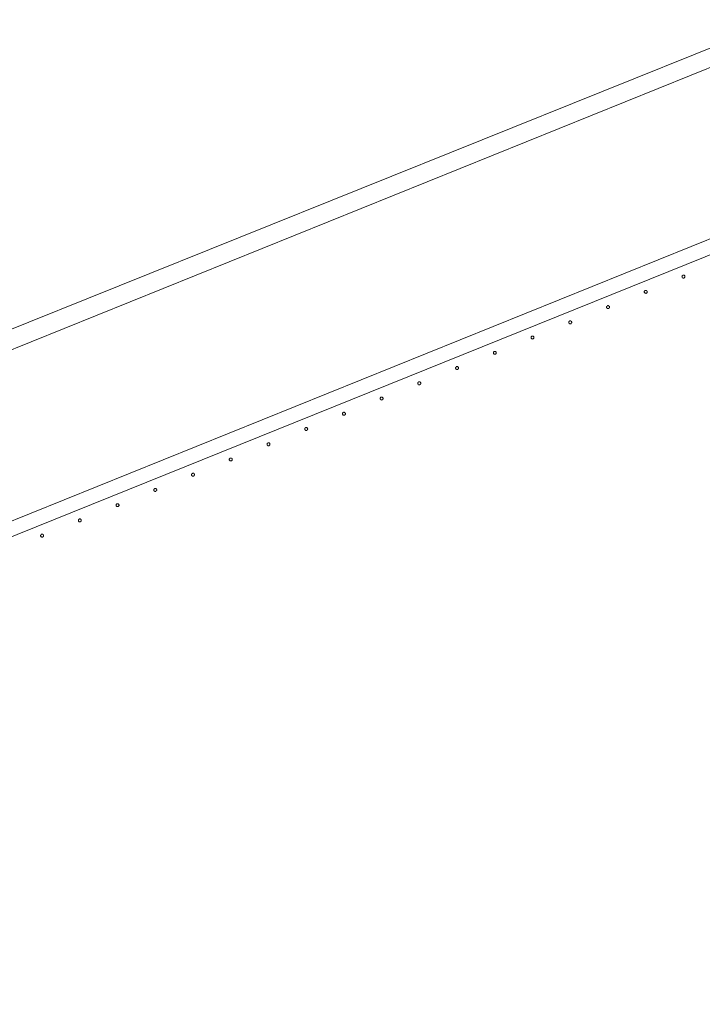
# Model space of a CAD drawing. Header units: millimetres. Extents: x -2624 to 101766, y -16 to 109490.
# Tile 95 of 151: x 54145 to 55068, y 84298 to 85628. Entities that reach past the tile are written whole.
import ezdxf

# ---------------------------------------------------------------- set-up
doc = ezdxf.new("R2010")
doc.units = ezdxf.units.MM
doc.header["$MEASUREMENT"] = 0
doc.layers.add('L1', color=7, linetype='Continuous')
doc.layers.add('VRD _ Clôture.VRD', color=7, linetype='Continuous')

# ---------------------------------------------------------------- blocks, each defined once
blk = doc.blocks.new('Élément de coupe_166')
at = {"layer": 'L1', "color": 7, "linetype": 'Continuous', "lineweight": 15}
blk.add_line((48551.4, 82966.7), (67799.4, 90702.2), dxfattribs=at)
blk = doc.blocks.new('Élément de coupe_170')
at = {"layer": 'VRD _ Clôture.VRD', "color": 7, "linetype": 'Continuous', "lineweight": 15}
for p, q in [((53215, 84579.6), (55706.8, 85586.2)), ((53222.5, 84561.1), (55714.3, 85567.6))]:
    blk.add_line(p, q, dxfattribs=at)
blk = doc.blocks.new('Élément de coupe_708')
at = {"layer": 'VRD _ Clôture.VRD', "color": 7, "linetype": 'Continuous', "lineweight": 15}
for p, q in [((54173.9, 84931.7), (54173.8, 84931.3)), ((54173.8, 84931.3), (54173.8, 84931)), ((54173.8, 84931), (54173.8, 84930.6)), ((54173.8, 84930.6), (54173.9, 84930.3)), ((54174, 84932), (54173.9, 84931.7)), ((54173.9, 84930.3), (54174.1, 84930)), ((54174.2, 84932.3), (54174, 84932)), ((54174.1, 84930), (54174.3, 84929.7)), ((54174.7, 84932.7), (54174.4, 84932.5)), ((54174.6, 84929.5), (54174.8, 84929.3)), ((54175, 84932.9), (54174.7, 84932.7)), ((54174.8, 84929.3), (54175.2, 84929.2)), ((54175.4, 84933), (54175, 84932.9)), ((54175.2, 84929.2), (54175.5, 84929.1)), ((54175.7, 84933.1), (54175.4, 84933)), ((54175.5, 84929.1), (54175.9, 84929.1)), ((54176.1, 84933), (54175.7, 84933.1)), ((54175.9, 84929.1), (54176.2, 84929.1)), ((54176.4, 84933), (54176.1, 84933)), ((54176.2, 84929.1), (54176.5, 84929.2)), ((54176.7, 84932.8), (54176.4, 84933)), ((54176.5, 84929.2), (54176.8, 84929.4)), ((54177, 84932.6), (54176.7, 84932.8)), ((54176.8, 84929.4), (54177.1, 84929.6)), ((54177.5, 84932.1), (54177.3, 84932.4)), ((54177.4, 84929.8), (54177.6, 84930.1)), ((54177.6, 84931.8), (54177.5, 84932.1)), ((54177.7, 84931.5), (54177.6, 84931.8)), ((54177.6, 84930.1), (54177.7, 84930.4)), ((54177.8, 84931.1), (54177.7, 84931.5)), ((54177.7, 84930.4), (54177.8, 84930.8)), ((54177.8, 84930.8), (54177.8, 84931.1))]:
    blk.add_line(p, q, dxfattribs=at)
blk = doc.blocks.new('Élément de coupe_709')
at = {"layer": 'VRD _ Clôture.VRD', "color": 7, "linetype": 'Continuous', "lineweight": 15}
for p, q in [((54224.9, 84952.3), (54224.8, 84951.9)), ((54224.8, 84951.9), (54224.8, 84951.6)), ((54224.8, 84951.6), (54224.8, 84951.2)), ((54224.8, 84951.2), (54224.9, 84950.9)), ((54225, 84952.6), (54224.9, 84952.3)), ((54224.9, 84950.9), (54225.1, 84950.6)), ((54225.2, 84952.9), (54225, 84952.6)), ((54225.1, 84950.6), (54225.3, 84950.3)), ((54225.7, 84953.3), (54225.4, 84953.1)), ((54226, 84953.5), (54225.7, 84953.3)), ((54226.4, 84953.6), (54226, 84953.5)), ((54226.7, 84953.6), (54226.4, 84953.6)), ((54227.1, 84953.6), (54226.7, 84953.6)), ((54227.4, 84953.6), (54227.1, 84953.6)), ((54227.7, 84953.4), (54227.4, 84953.6)), ((54228, 84953.2), (54227.7, 84953.4)), ((54228.5, 84952.7), (54228.3, 84953)), ((54228.4, 84950.4), (54228.5, 84950.7)), ((54228.6, 84952.4), (54228.5, 84952.7)), ((54228.5, 84950.7), (54228.7, 84951)), ((54228.7, 84952.1), (54228.6, 84952.4)), ((54228.8, 84951.7), (54228.7, 84952.1)), ((54228.7, 84951), (54228.8, 84951.4)), ((54228.8, 84951.4), (54228.8, 84951.7)), ((54225.6, 84950.1), (54225.8, 84949.9)), ((54225.8, 84949.9), (54226.2, 84949.7)), ((54226.2, 84949.7), (54226.5, 84949.7)), ((54226.5, 84949.7), (54226.9, 84949.7)), ((54226.9, 84949.7), (54227.2, 84949.7)), ((54227.2, 84949.7), (54227.5, 84949.8)), ((54227.5, 84949.8), (54227.8, 84950)), ((54227.8, 84950), (54228.1, 84950.2))]:
    blk.add_line(p, q, dxfattribs=at)
blk = doc.blocks.new('Élément de coupe_710')
at = {"layer": 'VRD _ Clôture.VRD', "color": 7, "linetype": 'Continuous', "lineweight": 15}
for p, q in [((54275.9, 84972.9), (54275.8, 84972.5)), ((54275.8, 84972.5), (54275.8, 84972.2)), ((54275.8, 84972.2), (54275.8, 84971.8)), ((54275.8, 84971.8), (54275.9, 84971.5)), ((54276, 84973.2), (54275.9, 84972.9)), ((54275.9, 84971.5), (54276.1, 84971.2)), ((54276.2, 84973.5), (54276, 84973.2)), ((54276.1, 84971.2), (54276.3, 84970.9)), ((54276.7, 84973.9), (54276.4, 84973.7)), ((54276.5, 84970.7), (54276.8, 84970.5)), ((54277, 84974.1), (54276.7, 84973.9)), ((54276.8, 84970.5), (54277.2, 84970.3)), ((54277.4, 84974.2), (54277, 84974.1)), ((54277.2, 84970.3), (54277.5, 84970.3)), ((54277.7, 84974.2), (54277.4, 84974.2)), ((54277.5, 84970.3), (54277.9, 84970.3)), ((54278.1, 84974.2), (54277.7, 84974.2)), ((54277.9, 84970.3), (54278.2, 84970.3)), ((54278.4, 84974.2), (54278.1, 84974.2)), ((54278.2, 84970.3), (54278.5, 84970.4)), ((54278.7, 84974), (54278.4, 84974.2)), ((54278.5, 84970.4), (54278.8, 84970.6)), ((54279, 84973.8), (54278.7, 84974)), ((54278.8, 84970.6), (54279.1, 84970.8)), ((54279.5, 84973.3), (54279.3, 84973.6)), ((54279.4, 84971), (54279.5, 84971.3)), ((54279.6, 84973), (54279.5, 84973.3)), ((54279.5, 84971.3), (54279.7, 84971.6)), ((54279.7, 84972.7), (54279.6, 84973)), ((54279.8, 84972.3), (54279.7, 84972.7)), ((54279.7, 84971.6), (54279.8, 84972)), ((54279.8, 84972), (54279.8, 84972.3))]:
    blk.add_line(p, q, dxfattribs=at)
blk = doc.blocks.new('Élément de coupe_711')
at = {"layer": 'VRD _ Clôture.VRD', "color": 7, "linetype": 'Continuous', "lineweight": 15}
for p, q in [((54326.9, 84993.5), (54326.8, 84993.1)), ((54326.8, 84993.1), (54326.8, 84992.8)), ((54326.8, 84992.8), (54326.8, 84992.4)), ((54326.8, 84992.4), (54326.9, 84992.1)), ((54327, 84993.8), (54326.9, 84993.5)), ((54326.9, 84992.1), (54327.1, 84991.8)), ((54327.2, 84994.1), (54327, 84993.8)), ((54327.1, 84991.8), (54327.3, 84991.5)), ((54327.7, 84994.5), (54327.4, 84994.3)), ((54327.5, 84991.3), (54327.8, 84991.1)), ((54328, 84994.7), (54327.7, 84994.5)), ((54327.8, 84991.1), (54328.2, 84990.9)), ((54328.4, 84994.8), (54328, 84994.7)), ((54328.2, 84990.9), (54328.5, 84990.9)), ((54328.7, 84994.8), (54328.4, 84994.8)), ((54328.5, 84990.9), (54328.8, 84990.9)), ((54329.1, 84994.8), (54328.7, 84994.8)), ((54328.8, 84990.9), (54329.2, 84990.9)), ((54329.4, 84994.8), (54329.1, 84994.8)), ((54329.2, 84990.9), (54329.5, 84991)), ((54329.7, 84994.6), (54329.4, 84994.8)), ((54329.5, 84991), (54329.8, 84991.2)), ((54330, 84994.4), (54329.7, 84994.6)), ((54329.8, 84991.2), (54330.1, 84991.4)), ((54330.5, 84993.9), (54330.3, 84994.2)), ((54330.4, 84991.6), (54330.5, 84991.9)), ((54330.6, 84993.6), (54330.5, 84993.9)), ((54330.5, 84991.9), (54330.7, 84992.2)), ((54330.7, 84993.3), (54330.6, 84993.6)), ((54330.8, 84992.9), (54330.7, 84993.3)), ((54330.7, 84992.2), (54330.8, 84992.6)), ((54330.8, 84992.6), (54330.8, 84992.9))]:
    blk.add_line(p, q, dxfattribs=at)
blk = doc.blocks.new('Élément de coupe_712')
at = {"layer": 'VRD _ Clôture.VRD', "color": 7, "linetype": 'Continuous', "lineweight": 15}
for p, q in [((54377.9, 85014.1), (54377.8, 85013.7)), ((54377.8, 85013.7), (54377.8, 85013.4)), ((54377.8, 85013.4), (54377.8, 85013)), ((54377.8, 85013), (54377.9, 85012.7)), ((54378, 85014.4), (54377.9, 85014.1)), ((54377.9, 85012.7), (54378.1, 85012.4)), ((54378.2, 85014.7), (54378, 85014.4)), ((54378.1, 85012.4), (54378.3, 85012.1)), ((54378.7, 85015.1), (54378.4, 85014.9)), ((54378.5, 85011.9), (54378.8, 85011.7)), ((54379, 85015.3), (54378.7, 85015.1)), ((54378.8, 85011.7), (54379.2, 85011.5)), ((54379.4, 85015.4), (54379, 85015.3)), ((54379.2, 85011.5), (54379.5, 85011.5)), ((54379.7, 85015.4), (54379.4, 85015.4)), ((54379.5, 85011.5), (54379.8, 85011.4)), ((54380.1, 85015.4), (54379.7, 85015.4)), ((54379.8, 85011.4), (54380.2, 85011.5)), ((54380.4, 85015.4), (54380.1, 85015.4)), ((54380.2, 85011.5), (54380.5, 85011.6)), ((54380.7, 85015.2), (54380.4, 85015.4)), ((54380.5, 85011.6), (54380.8, 85011.8)), ((54381, 85015), (54380.7, 85015.2)), ((54380.8, 85011.8), (54381.1, 85012)), ((54381.5, 85014.5), (54381.3, 85014.8)), ((54381.4, 85012.2), (54381.5, 85012.5)), ((54381.6, 85014.2), (54381.5, 85014.5)), ((54381.5, 85012.5), (54381.7, 85012.8)), ((54381.7, 85013.9), (54381.6, 85014.2)), ((54381.8, 85013.5), (54381.7, 85013.9)), ((54381.7, 85012.8), (54381.8, 85013.2)), ((54381.8, 85013.2), (54381.8, 85013.5))]:
    blk.add_line(p, q, dxfattribs=at)
blk = doc.blocks.new('Élément de coupe_713')
at = {"layer": 'VRD _ Clôture.VRD', "color": 7, "linetype": 'Continuous', "lineweight": 15}
for p, q in [((54428.9, 85034.7), (54428.8, 85034.3)), ((54428.8, 85034.3), (54428.8, 85034)), ((54428.8, 85034), (54428.8, 85033.6)), ((54428.8, 85033.6), (54428.9, 85033.3)), ((54429, 85035), (54428.9, 85034.7)), ((54428.9, 85033.3), (54429.1, 85033)), ((54429.2, 85035.3), (54429, 85035)), ((54429.1, 85033), (54429.3, 85032.7)), ((54429.7, 85035.7), (54429.4, 85035.5)), ((54429.5, 85032.5), (54429.8, 85032.3)), ((54430, 85035.9), (54429.7, 85035.7)), ((54429.8, 85032.3), (54430.2, 85032.1)), ((54430.4, 85036), (54430, 85035.9)), ((54430.2, 85032.1), (54430.5, 85032.1)), ((54430.7, 85036), (54430.4, 85036)), ((54430.5, 85032.1), (54430.8, 85032)), ((54431, 85036), (54430.7, 85036)), ((54430.8, 85032), (54431.2, 85032.1)), ((54431.4, 85035.9), (54431, 85036)), ((54431.2, 85032.1), (54431.5, 85032.2)), ((54431.7, 85035.8), (54431.4, 85035.9)), ((54431.5, 85032.2), (54431.8, 85032.4)), ((54432, 85035.6), (54431.7, 85035.8)), ((54431.8, 85032.4), (54432.1, 85032.6)), ((54432.5, 85035.1), (54432.3, 85035.4)), ((54432.3, 85032.8), (54432.5, 85033.1)), ((54432.6, 85034.8), (54432.5, 85035.1)), ((54432.5, 85033.1), (54432.7, 85033.4)), ((54432.7, 85034.5), (54432.6, 85034.8)), ((54432.8, 85034.1), (54432.7, 85034.5)), ((54432.7, 85033.4), (54432.8, 85033.8)), ((54432.8, 85033.8), (54432.8, 85034.1))]:
    blk.add_line(p, q, dxfattribs=at)
blk = doc.blocks.new('Élément de coupe_714')
at = {"layer": 'VRD _ Clôture.VRD', "color": 7, "linetype": 'Continuous', "lineweight": 15}
for p, q in [((54479.9, 85055.3), (54479.8, 85054.9)), ((54479.8, 85054.9), (54479.8, 85054.6)), ((54479.8, 85054.6), (54479.8, 85054.2)), ((54479.8, 85054.2), (54479.9, 85053.9)), ((54480, 85055.6), (54479.9, 85055.3)), ((54479.9, 85053.9), (54480.1, 85053.6)), ((54480.2, 85055.9), (54480, 85055.6)), ((54480.1, 85053.6), (54480.3, 85053.3)), ((54480.7, 85056.3), (54480.4, 85056.1)), ((54480.5, 85053.1), (54480.8, 85052.9)), ((54481, 85056.5), (54480.7, 85056.3)), ((54480.8, 85052.9), (54481.1, 85052.7)), ((54481.4, 85056.6), (54481, 85056.5)), ((54481.1, 85052.7), (54481.5, 85052.7)), ((54481.7, 85056.6), (54481.4, 85056.6)), ((54481.5, 85052.7), (54481.8, 85052.6)), ((54482, 85056.6), (54481.7, 85056.6)), ((54481.8, 85052.6), (54482.2, 85052.7)), ((54482.4, 85056.5), (54482, 85056.6)), ((54482.2, 85052.7), (54482.5, 85052.8)), ((54482.7, 85056.4), (54482.4, 85056.5)), ((54482.5, 85052.8), (54482.8, 85053)), ((54483, 85056.2), (54482.7, 85056.4)), ((54482.8, 85053), (54483.1, 85053.2)), ((54483.5, 85055.7), (54483.3, 85056)), ((54483.3, 85053.4), (54483.5, 85053.7)), ((54483.6, 85055.4), (54483.5, 85055.7)), ((54483.5, 85053.7), (54483.7, 85054)), ((54483.7, 85055.1), (54483.6, 85055.4)), ((54483.8, 85054.7), (54483.7, 85055.1)), ((54483.7, 85054.4), (54483.8, 85054.7)), ((54483.7, 85054), (54483.7, 85054.4))]:
    blk.add_line(p, q, dxfattribs=at)
blk = doc.blocks.new('Élément de coupe_715')
at = {"layer": 'VRD _ Clôture.VRD', "color": 7, "linetype": 'Continuous', "lineweight": 15}
for p, q in [((54530.9, 85075.9), (54530.8, 85075.5)), ((54530.8, 85075.5), (54530.8, 85075.2)), ((54530.8, 85075.2), (54530.8, 85074.8)), ((54530.8, 85074.8), (54530.9, 85074.5)), ((54531, 85076.2), (54530.9, 85075.9)), ((54530.9, 85074.5), (54531.1, 85074.2)), ((54531.2, 85076.5), (54531, 85076.2)), ((54531.1, 85074.2), (54531.3, 85073.9)), ((54531.7, 85076.9), (54531.4, 85076.7)), ((54531.5, 85073.7), (54531.8, 85073.5)), ((54532, 85077.1), (54531.7, 85076.9)), ((54531.8, 85073.5), (54532.1, 85073.3)), ((54532.3, 85077.2), (54532, 85077.1)), ((54532.1, 85073.3), (54532.5, 85073.3)), ((54532.7, 85077.2), (54532.3, 85077.2)), ((54532.5, 85073.3), (54532.8, 85073.2)), ((54533, 85077.2), (54532.7, 85077.2)), ((54532.8, 85073.2), (54533.2, 85073.3)), ((54533.4, 85077.1), (54533, 85077.2)), ((54533.2, 85073.3), (54533.5, 85073.4)), ((54533.7, 85077), (54533.4, 85077.1)), ((54533.5, 85073.4), (54533.8, 85073.5)), ((54534, 85076.8), (54533.7, 85077)), ((54533.8, 85073.5), (54534.1, 85073.8)), ((54534.5, 85076.3), (54534.3, 85076.6)), ((54534.3, 85074), (54534.5, 85074.3)), ((54534.6, 85076), (54534.5, 85076.3)), ((54534.5, 85074.3), (54534.7, 85074.6)), ((54534.7, 85075.7), (54534.6, 85076)), ((54534.8, 85075.3), (54534.7, 85075.7)), ((54534.7, 85075), (54534.8, 85075.3)), ((54534.7, 85074.6), (54534.7, 85075))]:
    blk.add_line(p, q, dxfattribs=at)
blk = doc.blocks.new('Élément de coupe_716')
at = {"layer": 'VRD _ Clôture.VRD', "color": 7, "linetype": 'Continuous', "lineweight": 15}
for p, q in [((54582.2, 85097.1), (54582, 85096.8)), ((54582.7, 85097.5), (54582.4, 85097.3)), ((54583, 85097.7), (54582.7, 85097.5)), ((54583.3, 85097.8), (54583, 85097.7)), ((54583.7, 85097.8), (54583.3, 85097.8)), ((54584, 85097.8), (54583.7, 85097.8)), ((54584.4, 85097.7), (54584, 85097.8)), ((54584.7, 85097.6), (54584.4, 85097.7)), ((54585, 85097.4), (54584.7, 85097.6)), ((54585.5, 85096.9), (54585.2, 85097.2)), ((54585.6, 85096.6), (54585.5, 85096.9)), ((54581.9, 85096.5), (54581.8, 85096.1)), ((54581.8, 85096.1), (54581.8, 85095.8)), ((54581.8, 85095.8), (54581.8, 85095.4)), ((54581.8, 85095.4), (54581.9, 85095.1)), ((54582, 85096.8), (54581.9, 85096.5)), ((54581.9, 85095.1), (54582.1, 85094.8)), ((54582.1, 85094.8), (54582.3, 85094.5)), ((54582.5, 85094.3), (54582.8, 85094.1)), ((54582.8, 85094.1), (54583.1, 85093.9)), ((54583.1, 85093.9), (54583.5, 85093.9)), ((54583.5, 85093.9), (54583.8, 85093.8)), ((54583.8, 85093.8), (54584.2, 85093.9)), ((54584.2, 85093.9), (54584.5, 85094)), ((54584.5, 85094), (54584.8, 85094.1)), ((54584.8, 85094.1), (54585.1, 85094.4)), ((54585.3, 85094.6), (54585.5, 85094.9)), ((54585.5, 85094.9), (54585.7, 85095.2)), ((54585.7, 85096.3), (54585.6, 85096.6)), ((54585.8, 85095.9), (54585.7, 85096.3)), ((54585.7, 85095.6), (54585.8, 85095.9)), ((54585.7, 85095.2), (54585.7, 85095.6))]:
    blk.add_line(p, q, dxfattribs=at)
blk = doc.blocks.new('Élément de coupe_717')
at = {"layer": 'VRD _ Clôture.VRD', "color": 7, "linetype": 'Continuous', "lineweight": 15}
for p, q in [((54632.9, 85117.1), (54632.8, 85116.7)), ((54632.8, 85116.7), (54632.8, 85116.4)), ((54632.8, 85116.4), (54632.8, 85116)), ((54632.8, 85116), (54632.9, 85115.7)), ((54633, 85117.4), (54632.9, 85117.1)), ((54632.9, 85115.7), (54633.1, 85115.4)), ((54633.2, 85117.7), (54633, 85117.4)), ((54633.1, 85115.4), (54633.3, 85115.1)), ((54633.7, 85118.1), (54633.4, 85117.9)), ((54633.5, 85114.9), (54633.8, 85114.7)), ((54634, 85118.3), (54633.7, 85118.1)), ((54633.8, 85114.7), (54634.1, 85114.5)), ((54634.3, 85118.4), (54634, 85118.3)), ((54634.1, 85114.5), (54634.5, 85114.5)), ((54634.7, 85118.4), (54634.3, 85118.4)), ((54634.5, 85114.5), (54634.8, 85114.4)), ((54635, 85118.4), (54634.7, 85118.4)), ((54634.8, 85114.4), (54635.2, 85114.5)), ((54635.4, 85118.3), (54635, 85118.4)), ((54635.2, 85114.5), (54635.5, 85114.6)), ((54635.7, 85118.2), (54635.4, 85118.3)), ((54635.5, 85114.6), (54635.8, 85114.7)), ((54636, 85118), (54635.7, 85118.2)), ((54635.8, 85114.7), (54636.1, 85115)), ((54636.5, 85117.5), (54636.2, 85117.8)), ((54636.3, 85115.2), (54636.5, 85115.5)), ((54636.6, 85117.2), (54636.5, 85117.5)), ((54636.5, 85115.5), (54636.7, 85115.8)), ((54636.7, 85116.9), (54636.6, 85117.2)), ((54636.8, 85116.5), (54636.7, 85116.9)), ((54636.7, 85116.2), (54636.8, 85116.5)), ((54636.7, 85115.8), (54636.7, 85116.2))]:
    blk.add_line(p, q, dxfattribs=at)
blk = doc.blocks.new('Élément de coupe_718')
at = {"layer": 'VRD _ Clôture.VRD', "color": 7, "linetype": 'Continuous', "lineweight": 15}
for p, q in [((54683.9, 85137.7), (54683.8, 85137.3)), ((54683.8, 85137.3), (54683.8, 85137)), ((54683.8, 85137), (54683.8, 85136.6)), ((54684, 85138), (54683.9, 85137.7)), ((54684.2, 85138.3), (54684, 85138)), ((54684.7, 85138.7), (54684.4, 85138.5)), ((54685, 85138.9), (54684.7, 85138.7)), ((54685.3, 85139), (54685, 85138.9)), ((54685.7, 85139), (54685.3, 85139)), ((54686, 85139), (54685.7, 85139)), ((54686.4, 85138.9), (54686, 85139)), ((54686.7, 85138.8), (54686.4, 85138.9)), ((54687, 85138.6), (54686.7, 85138.8)), ((54687.5, 85138.1), (54687.2, 85138.4)), ((54687.6, 85137.8), (54687.5, 85138.1)), ((54687.7, 85137.5), (54687.6, 85137.8)), ((54687.8, 85137.1), (54687.7, 85137.5)), ((54687.7, 85136.8), (54687.8, 85137.1)), ((54683.8, 85136.6), (54683.9, 85136.3)), ((54683.9, 85136.3), (54684.1, 85136)), ((54684.1, 85136), (54684.3, 85135.7)), ((54684.5, 85135.5), (54684.8, 85135.3)), ((54684.8, 85135.3), (54685.1, 85135.1)), ((54685.1, 85135.1), (54685.5, 85135.1)), ((54685.5, 85135.1), (54685.8, 85135)), ((54685.8, 85135), (54686.2, 85135.1)), ((54686.2, 85135.1), (54686.5, 85135.2)), ((54686.5, 85135.2), (54686.8, 85135.3)), ((54686.8, 85135.3), (54687.1, 85135.6)), ((54687.3, 85135.8), (54687.5, 85136.1)), ((54687.5, 85136.1), (54687.7, 85136.4)), ((54687.7, 85136.4), (54687.7, 85136.8))]:
    blk.add_line(p, q, dxfattribs=at)
blk = doc.blocks.new('Élément de coupe_719')
at = {"layer": 'VRD _ Clôture.VRD', "color": 7, "linetype": 'Continuous', "lineweight": 15}
for p, q in [((54734.9, 85158.3), (54734.8, 85157.9)), ((54734.8, 85157.9), (54734.8, 85157.6)), ((54734.8, 85157.6), (54734.8, 85157.2)), ((54734.8, 85157.2), (54734.9, 85156.9)), ((54735, 85158.6), (54734.9, 85158.3)), ((54734.9, 85156.9), (54735.1, 85156.6)), ((54735.2, 85158.9), (54735, 85158.6)), ((54735.1, 85156.6), (54735.3, 85156.3)), ((54735.7, 85159.3), (54735.4, 85159.1)), ((54735.5, 85156.1), (54735.8, 85155.9)), ((54736, 85159.5), (54735.7, 85159.3)), ((54735.8, 85155.9), (54736.1, 85155.7)), ((54736.3, 85159.6), (54736, 85159.5)), ((54736.1, 85155.7), (54736.5, 85155.7)), ((54736.7, 85159.6), (54736.3, 85159.6)), ((54736.5, 85155.7), (54736.8, 85155.6)), ((54737, 85159.6), (54736.7, 85159.6)), ((54736.8, 85155.6), (54737.2, 85155.7)), ((54737.4, 85159.5), (54737, 85159.6)), ((54737.2, 85155.7), (54737.5, 85155.8)), ((54737.7, 85159.4), (54737.4, 85159.5)), ((54737.5, 85155.8), (54737.8, 85155.9)), ((54738, 85159.2), (54737.7, 85159.4)), ((54737.8, 85155.9), (54738.1, 85156.2)), ((54738.4, 85158.7), (54738.2, 85159)), ((54738.3, 85156.4), (54738.5, 85156.7)), ((54738.6, 85158.4), (54738.4, 85158.7)), ((54738.5, 85156.7), (54738.7, 85157)), ((54738.7, 85158.1), (54738.6, 85158.4)), ((54738.8, 85157.7), (54738.7, 85158.1)), ((54738.7, 85157.4), (54738.8, 85157.7)), ((54738.7, 85157), (54738.7, 85157.4))]:
    blk.add_line(p, q, dxfattribs=at)
blk = doc.blocks.new('Élément de coupe_720')
at = {"layer": 'VRD _ Clôture.VRD', "color": 7, "linetype": 'Continuous', "lineweight": 15}
for p, q in [((54786, 85179.2), (54785.8, 85178.9)), ((54785.8, 85178.9), (54785.8, 85178.5)), ((54785.8, 85178.5), (54785.8, 85178.2)), ((54785.8, 85178.2), (54785.8, 85177.8)), ((54785.8, 85177.8), (54785.9, 85177.5)), ((54785.9, 85177.5), (54786.1, 85177.2)), ((54786.2, 85179.5), (54786, 85179.2)), ((54786.1, 85177.2), (54786.3, 85176.9)), ((54786.7, 85179.9), (54786.4, 85179.7)), ((54787, 85180.1), (54786.7, 85179.9)), ((54787.3, 85180.2), (54787, 85180.1)), ((54787.7, 85180.2), (54787.3, 85180.2)), ((54788, 85180.2), (54787.7, 85180.2)), ((54788.4, 85180.1), (54788, 85180.2)), ((54788.7, 85180), (54788.4, 85180.1)), ((54789, 85179.8), (54788.7, 85180)), ((54788.8, 85176.5), (54789.1, 85176.8)), ((54789.4, 85179.3), (54789.2, 85179.6)), ((54789.3, 85177), (54789.5, 85177.3)), ((54789.6, 85179), (54789.4, 85179.3)), ((54789.5, 85177.3), (54789.7, 85177.6)), ((54789.7, 85178.7), (54789.6, 85179)), ((54789.7, 85178.3), (54789.7, 85178.7)), ((54789.7, 85178), (54789.7, 85178.3)), ((54789.7, 85177.6), (54789.7, 85178)), ((54786.5, 85176.7), (54786.8, 85176.5)), ((54786.8, 85176.5), (54787.1, 85176.3)), ((54787.1, 85176.3), (54787.5, 85176.3)), ((54787.5, 85176.3), (54787.8, 85176.2)), ((54787.8, 85176.2), (54788.2, 85176.3)), ((54788.2, 85176.3), (54788.5, 85176.4)), ((54788.5, 85176.4), (54788.8, 85176.5))]:
    blk.add_line(p, q, dxfattribs=at)
blk = doc.blocks.new('Élément de coupe_721')
at = {"layer": 'VRD _ Clôture.VRD', "color": 7, "linetype": 'Continuous', "lineweight": 15}
for p, q in [((54836.8, 85199.1), (54836.7, 85198.8)), ((54836.7, 85198.8), (54836.8, 85198.4)), ((54837, 85199.8), (54836.8, 85199.5)), ((54836.8, 85199.5), (54836.8, 85199.1)), ((54836.8, 85198.4), (54836.9, 85198.1)), ((54836.9, 85198.1), (54837.1, 85197.8)), ((54837.2, 85200.1), (54837, 85199.8)), ((54837.1, 85197.8), (54837.3, 85197.5)), ((54837.7, 85200.5), (54837.4, 85200.3)), ((54837.5, 85197.3), (54837.8, 85197.1)), ((54838, 85200.7), (54837.7, 85200.5)), ((54837.8, 85197.1), (54838.1, 85196.9)), ((54838.3, 85200.8), (54838, 85200.7)), ((54838.1, 85196.9), (54838.5, 85196.9)), ((54838.7, 85200.8), (54838.3, 85200.8)), ((54838.5, 85196.9), (54838.8, 85196.8)), ((54839, 85200.8), (54838.7, 85200.8)), ((54838.8, 85196.8), (54839.2, 85196.9)), ((54839.4, 85200.7), (54839, 85200.8)), ((54839.2, 85196.9), (54839.5, 85197)), ((54839.7, 85200.6), (54839.4, 85200.7)), ((54839.5, 85197), (54839.8, 85197.1)), ((54840, 85200.4), (54839.7, 85200.6)), ((54839.8, 85197.1), (54840.1, 85197.4)), ((54840.4, 85199.9), (54840.2, 85200.2)), ((54840.3, 85197.6), (54840.5, 85197.9)), ((54840.6, 85199.6), (54840.4, 85199.9)), ((54840.5, 85197.9), (54840.6, 85198.2)), ((54840.7, 85199.3), (54840.6, 85199.6)), ((54840.6, 85198.2), (54840.7, 85198.6)), ((54840.7, 85198.9), (54840.7, 85199.3)), ((54840.7, 85198.6), (54840.7, 85198.9))]:
    blk.add_line(p, q, dxfattribs=at)
blk = doc.blocks.new('Élément de coupe_722')
at = {"layer": 'VRD _ Clôture.VRD', "color": 7, "linetype": 'Continuous', "lineweight": 15}
for p, q in [((54887.8, 85219.7), (54887.7, 85219.4)), ((54887.7, 85219.4), (54887.8, 85219)), ((54888, 85220.4), (54887.8, 85220.1)), ((54887.8, 85220.1), (54887.8, 85219.7)), ((54887.8, 85219), (54887.9, 85218.7)), ((54887.9, 85218.7), (54888, 85218.4)), ((54888.2, 85220.7), (54888, 85220.4)), ((54888, 85218.4), (54888.3, 85218.1)), ((54888.7, 85221.1), (54888.4, 85220.9)), ((54888.5, 85217.9), (54888.8, 85217.7)), ((54889, 85221.3), (54888.7, 85221.1)), ((54888.8, 85217.7), (54889.1, 85217.5)), ((54889.3, 85221.4), (54889, 85221.3)), ((54889.1, 85217.5), (54889.5, 85217.5)), ((54889.7, 85221.4), (54889.3, 85221.4)), ((54889.5, 85217.5), (54889.8, 85217.4)), ((54890, 85221.4), (54889.7, 85221.4)), ((54889.8, 85217.4), (54890.2, 85217.5)), ((54890.4, 85221.3), (54890, 85221.4)), ((54890.2, 85217.5), (54890.5, 85217.6)), ((54890.7, 85221.2), (54890.4, 85221.3)), ((54890.5, 85217.6), (54890.8, 85217.7)), ((54891, 85221), (54890.7, 85221.2)), ((54890.8, 85217.7), (54891.1, 85218)), ((54891.4, 85220.5), (54891.2, 85220.8)), ((54891.3, 85218.2), (54891.5, 85218.5)), ((54891.6, 85220.2), (54891.4, 85220.5)), ((54891.5, 85218.5), (54891.6, 85218.8)), ((54891.7, 85219.9), (54891.6, 85220.2)), ((54891.6, 85218.8), (54891.7, 85219.2)), ((54891.7, 85219.5), (54891.7, 85219.9)), ((54891.7, 85219.2), (54891.7, 85219.5))]:
    blk.add_line(p, q, dxfattribs=at)
blk = doc.blocks.new('Élément de coupe_723')
at = {"layer": 'VRD _ Clôture.VRD', "color": 7, "linetype": 'Continuous', "lineweight": 15}
for p, q in [((54938.8, 85240.3), (54938.7, 85240)), ((54938.7, 85240), (54938.8, 85239.6)), ((54939, 85241), (54938.8, 85240.7)), ((54938.8, 85240.7), (54938.8, 85240.3)), ((54938.8, 85239.6), (54938.9, 85239.3)), ((54938.9, 85239.3), (54939, 85239)), ((54939.2, 85241.3), (54939, 85241)), ((54939, 85239), (54939.3, 85238.7)), ((54939.7, 85241.7), (54939.4, 85241.5)), ((54939.5, 85238.5), (54939.8, 85238.3)), ((54940, 85241.9), (54939.7, 85241.7)), ((54939.8, 85238.3), (54940.1, 85238.1)), ((54940.3, 85242), (54940, 85241.9)), ((54940.1, 85238.1), (54940.5, 85238.1)), ((54940.7, 85242), (54940.3, 85242)), ((54940.5, 85238.1), (54940.8, 85238)), ((54941, 85242), (54940.7, 85242)), ((54940.8, 85238), (54941.2, 85238.1)), ((54941.4, 85241.9), (54941, 85242)), ((54941.2, 85238.1), (54941.5, 85238.2)), ((54941.7, 85241.8), (54941.4, 85241.9)), ((54941.5, 85238.2), (54941.8, 85238.3)), ((54942, 85241.6), (54941.7, 85241.8)), ((54941.8, 85238.3), (54942.1, 85238.6)), ((54942.4, 85241.1), (54942.2, 85241.4)), ((54942.3, 85238.8), (54942.5, 85239.1)), ((54942.6, 85240.8), (54942.4, 85241.1)), ((54942.5, 85239.1), (54942.6, 85239.4)), ((54942.7, 85240.5), (54942.6, 85240.8)), ((54942.6, 85239.4), (54942.7, 85239.8)), ((54942.7, 85240.1), (54942.7, 85240.5)), ((54942.7, 85239.8), (54942.7, 85240.1))]:
    blk.add_line(p, q, dxfattribs=at)
blk = doc.blocks.new('Élément de coupe_724')
at = {"layer": 'VRD _ Clôture.VRD', "color": 7, "linetype": 'Continuous', "lineweight": 15}
for p, q in [((54989.8, 85260.9), (54989.7, 85260.6)), ((54989.7, 85260.6), (54989.8, 85260.2)), ((54990, 85261.6), (54989.8, 85261.3)), ((54989.8, 85261.3), (54989.8, 85260.9)), ((54989.8, 85260.2), (54989.9, 85259.9)), ((54989.9, 85259.9), (54990, 85259.6)), ((54990.2, 85261.9), (54990, 85261.6)), ((54990, 85259.6), (54990.3, 85259.3)), ((54990.7, 85262.3), (54990.4, 85262.1)), ((54990.5, 85259.1), (54990.8, 85258.9)), ((54991, 85262.5), (54990.7, 85262.3)), ((54990.8, 85258.9), (54991.1, 85258.7)), ((54991.3, 85262.6), (54991, 85262.5)), ((54991.1, 85258.7), (54991.5, 85258.7)), ((54991.7, 85262.6), (54991.3, 85262.6)), ((54991.5, 85258.7), (54991.8, 85258.6)), ((54992, 85262.6), (54991.7, 85262.6)), ((54991.8, 85258.6), (54992.2, 85258.7)), ((54992.4, 85262.5), (54992, 85262.6)), ((54992.2, 85258.7), (54992.5, 85258.8)), ((54992.7, 85262.4), (54992.4, 85262.5)), ((54992.5, 85258.8), (54992.8, 85258.9)), ((54993, 85262.2), (54992.7, 85262.4)), ((54992.8, 85258.9), (54993.1, 85259.2)), ((54993.4, 85261.7), (54993.2, 85262)), ((54993.3, 85259.4), (54993.5, 85259.7)), ((54993.6, 85261.4), (54993.4, 85261.7)), ((54993.5, 85259.7), (54993.6, 85260)), ((54993.7, 85261.1), (54993.6, 85261.4)), ((54993.6, 85260), (54993.7, 85260.4)), ((54993.7, 85260.7), (54993.7, 85261.1)), ((54993.7, 85260.4), (54993.7, 85260.7))]:
    blk.add_line(p, q, dxfattribs=at)
blk = doc.blocks.new('Élément de coupe_725')
at = {"layer": 'VRD _ Clôture.VRD', "color": 7, "linetype": 'Continuous', "lineweight": 15}
for p, q in [((55042.3, 85283.2), (55042, 85283.1)), ((55042.7, 85283.2), (55042.3, 85283.2)), ((55043, 85283.2), (55042.7, 85283.2)), ((55043.4, 85283.1), (55043, 85283.2)), ((55040.8, 85281.5), (55040.7, 85281.2)), ((55040.7, 85281.2), (55040.8, 85280.8)), ((55041, 85282.2), (55040.8, 85281.9)), ((55040.8, 85281.9), (55040.8, 85281.5)), ((55040.8, 85280.8), (55040.9, 85280.5)), ((55040.9, 85280.5), (55041, 85280.2)), ((55041.2, 85282.5), (55041, 85282.2)), ((55041, 85280.2), (55041.2, 85279.9)), ((55041.7, 85282.9), (55041.4, 85282.7)), ((55041.5, 85279.7), (55041.8, 85279.5)), ((55042, 85283.1), (55041.7, 85282.9)), ((55041.8, 85279.5), (55042.1, 85279.3)), ((55042.1, 85279.3), (55042.5, 85279.3)), ((55042.5, 85279.3), (55042.8, 85279.2)), ((55042.8, 85279.2), (55043.1, 85279.3)), ((55043.1, 85279.3), (55043.5, 85279.4)), ((55043.7, 85283), (55043.4, 85283.1)), ((55043.5, 85279.4), (55043.8, 85279.5)), ((55044, 85282.8), (55043.7, 85283)), ((55043.8, 85279.5), (55044.1, 85279.7)), ((55044.4, 85282.3), (55044.2, 85282.6)), ((55044.3, 85280), (55044.5, 85280.3)), ((55044.6, 85282), (55044.4, 85282.3)), ((55044.5, 85280.3), (55044.6, 85280.6)), ((55044.7, 85281.7), (55044.6, 85282)), ((55044.6, 85280.6), (55044.7, 85281)), ((55044.7, 85281.3), (55044.7, 85281.7)), ((55044.7, 85281), (55044.7, 85281.3))]:
    blk.add_line(p, q, dxfattribs=at)
blk = doc.blocks.new('Élément de coupe_1488')
at = {"layer": 'L1', "color": 7, "linetype": 'Continuous', "lineweight": 15}
blk.add_line((67459.2, 90564.8), (50064.3, 83538.5), dxfattribs=at)

msp = doc.modelspace()

# ---------------------------------------------------------------- block references
at = {"layer": 'L1', "lineweight": 0}
for name in ['Élément de coupe_166', 'Élément de coupe_1488']:
    msp.add_blockref(name, (0, 0), dxfattribs=at)
at = {"layer": 'VRD _ Clôture.VRD', "lineweight": 0}
for name in ['Élément de coupe_170', 'Élément de coupe_725', 'Élément de coupe_724', 'Élément de coupe_723', 'Élément de coupe_722', 'Élément de coupe_721', 'Élément de coupe_720', 'Élément de coupe_719', 'Élément de coupe_718', 'Élément de coupe_717', 'Élément de coupe_716', 'Élément de coupe_715', 'Élément de coupe_714', 'Élément de coupe_713', 'Élément de coupe_712', 'Élément de coupe_711', 'Élément de coupe_710', 'Élément de coupe_709', 'Élément de coupe_708']:
    msp.add_blockref(name, (0, 0), dxfattribs=at)

doc.saveas('drawing.dxf')
